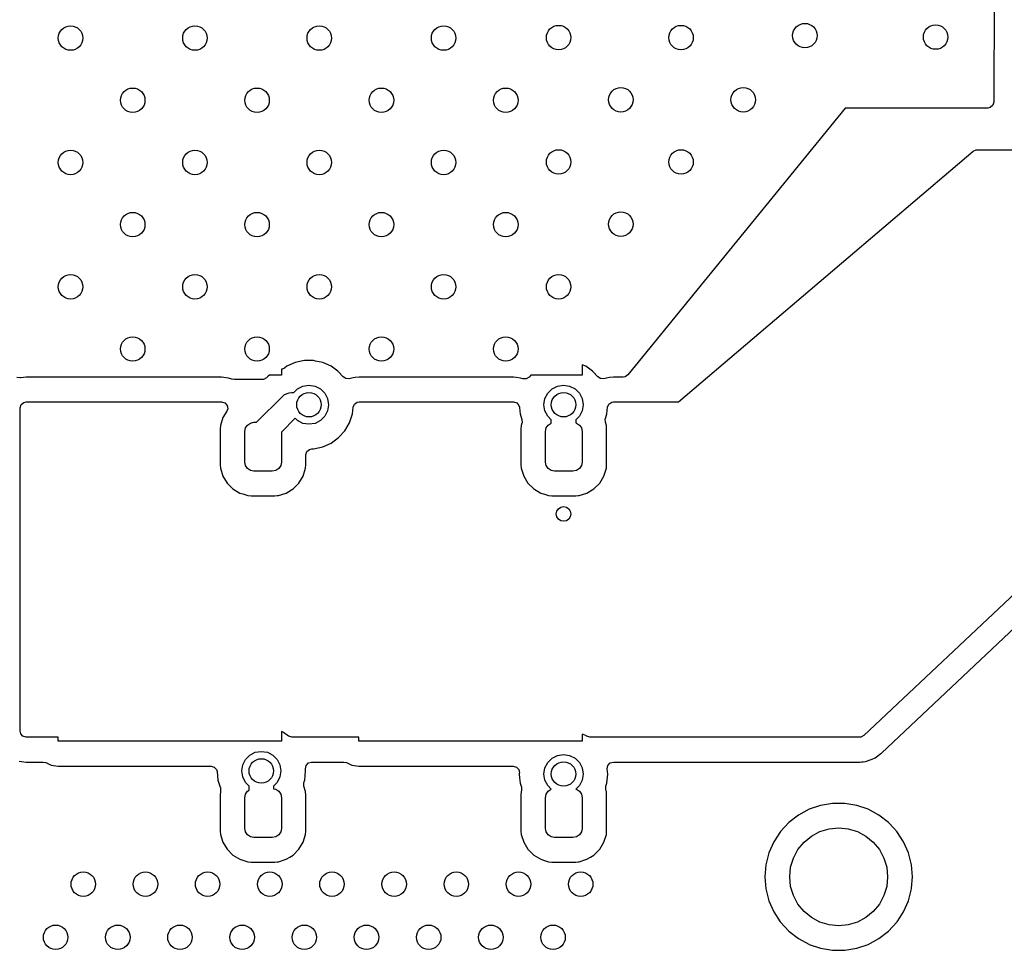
# Model space of a CAD drawing. Extents: x 70 to 224, y -154 to -54.
# Tile 50 of 55: x 180 to 200, y -97 to -78. Entities that reach past the tile are written whole.
import ezdxf

# ---------------------------------------------------------------- set-up
doc = ezdxf.new("R2010")
doc.units = 0
doc.layers.add('BLACK', color=7, linetype='CONTINUOUS')

msp = doc.modelspace()

# ---------------------------------------------------------------- linework, layer by layer
at = {"layer": 'BLACK', "linetype": 'CONTINUOUS'}
for p, q in [((200.279044, -76.065169), (200.270284, -79.876285)), ((197.23, -80), (192.794255, -85.448786)), ((200.146284, -80), (197.23, -80)), ((200.197536, -79.988912), (200.146284, -80)), ((200.250445, -79.943279), (200.197536, -79.988912)), ((200.270284, -79.876285), (200.250445, -79.943279)), ((199.845254, -80.879577), (199.909062, -80.851112)), ((199.909062, -80.851112), (199.92563, -80.85)), ((199.92563, -80.85), (206.256, -80.85)), ((193.83, -86), (199.845254, -80.879577)), ((185.827268, -85.273773), (185.777623, -85.309841)), ((185.82727, -85.273771), (185.827268, -85.273773)), ((186.000192, -85.19678), (185.82727, -85.273771)), ((186.000197, -85.196778), (186.000192, -85.19678)), ((186.152897, -85.164321), (186.000197, -85.196778)), ((186.185354, -85.157423), (186.152897, -85.164321)), ((186.374646, -85.157423), (186.185354, -85.157423)), ((186.414001, -85.165788), (186.374646, -85.157423)), ((186.559802, -85.196778), (186.414001, -85.165788)), ((186.559807, -85.19678), (186.559802, -85.196778)), ((186.732729, -85.273771), (186.559807, -85.19678)), ((186.732734, -85.273774), (186.732729, -85.273771)), ((186.869152, -85.372888), (186.732734, -85.273774)), ((191.932729, -85.273771), (191.86, -85.241389)), ((191.86, -85.241389), (191.86, -85.452923)), ((191.932734, -85.273774), (191.932729, -85.273771)), ((192.069152, -85.372888), (191.932734, -85.273774)), ((185.443656, -85.474974), (185.409024, -85.509606)), ((185.443662, -85.47497), (185.443656, -85.474974)), ((185.476658, -85.452923), (185.443662, -85.47497)), ((185.716823, -85.452923), (185.476658, -85.452923)), ((185.728935, -85.331138), (185.716823, -85.333547)), ((185.716823, -85.333547), (185.716823, -85.452923)), ((185.777623, -85.309841), (185.728935, -85.331138)), ((186.885871, -85.385035), (186.869152, -85.372888)), ((186.98035, -85.489965), (186.885871, -85.385035)), ((190.813001, -85.452923), (190.776322, -85.493659)), ((191.86, -85.452923), (190.813001, -85.452923)), ((192.085871, -85.385035), (192.069152, -85.372888)), ((192.18035, -85.489965), (192.085871, -85.385035)), ((192.794255, -85.448786), (192.736667, -85.488348)), ((180.380354, -85.509574), (180.310662, -85.504587)), ((180.396533, -85.506055), (180.380354, -85.509574)), ((180.396549, -85.506052), (180.396533, -85.506055)), ((180.50399, -85.494501), (180.396549, -85.506052)), ((180.503991, -85.4945), (180.50399, -85.494501)), ((180.504, -85.4945), (180.503991, -85.4945)), ((184.496361, -85.4945), (180.504, -85.4945)), ((184.638777, -85.514976), (184.496361, -85.4945)), ((184.638778, -85.514976), (184.638777, -85.514976)), ((184.638783, -85.514977), (184.638778, -85.514976)), ((184.63879, -85.514978), (184.638783, -85.514977)), ((184.705822, -85.534662), (184.63879, -85.514978)), ((184.706927, -85.535167), (184.705822, -85.534662)), ((184.707522, -85.535296), (184.706927, -85.535167)), ((184.709981, -85.536213), (184.707522, -85.535296)), ((184.710113, -85.535858), (184.709981, -85.536213)), ((184.758538, -85.546373), (184.710113, -85.535858)), ((185.321444, -85.545923), (184.758538, -85.546373)), ((185.3477, -85.54309), (185.321444, -85.545923)), ((185.409024, -85.509606), (185.3477, -85.54309)), ((186.044886, -85.734316), (186.156393, -85.6775)), ((186.156393, -85.6775), (186.28, -85.657923)), ((186.28, -85.657923), (186.403607, -85.6775)), ((186.403607, -85.6775), (186.515114, -85.734316)), ((187.032502, -85.524364), (186.98035, -85.489965)), ((187.102307, -85.527356), (187.032502, -85.524364)), ((187.182298, -85.507546), (187.102307, -85.527356)), ((187.1823, -85.507545), (187.182298, -85.507546)), ((187.182307, -85.507544), (187.1823, -85.507545)), ((187.221746, -85.501105), (187.182307, -85.507544)), ((187.221749, -85.501104), (187.221746, -85.501105)), ((187.22176, -85.501103), (187.221749, -85.501104)), ((187.303194, -85.4945), (187.22176, -85.501103)), ((187.303198, -85.4945), (187.303194, -85.4945)), ((190.456802, -85.4945), (187.303198, -85.4945)), ((190.513768, -85.50269), (190.456802, -85.4945)), ((190.599221, -85.514976), (190.513768, -85.50269)), ((190.649237, -85.529663), (190.599221, -85.514976)), ((190.716835, -85.530307), (190.649237, -85.529663)), ((190.776322, -85.493659), (190.716835, -85.530307)), ((191.244886, -85.734316), (191.356393, -85.6775)), ((191.356393, -85.6775), (191.48, -85.657923)), ((191.48, -85.657923), (191.603607, -85.6775)), ((191.603607, -85.6775), (191.715114, -85.734316)), ((192.232502, -85.524364), (192.18035, -85.489965)), ((192.302307, -85.527356), (192.232502, -85.524364)), ((192.382298, -85.507546), (192.302307, -85.527356)), ((192.3823, -85.507545), (192.382298, -85.507546)), ((192.382307, -85.507544), (192.3823, -85.507545)), ((192.421746, -85.501105), (192.382307, -85.507544)), ((192.421749, -85.501104), (192.421746, -85.501105)), ((192.42176, -85.501103), (192.421749, -85.501104)), ((192.503194, -85.4945), (192.42176, -85.501103)), ((192.698093, -85.4945), (192.503194, -85.4945)), ((192.736667, -85.488348), (192.698093, -85.4945)), ((185.7453, -85.881146), (185.783179, -85.85006)), ((185.783179, -85.85006), (185.783184, -85.850056)), ((185.783184, -85.850056), (185.873304, -85.812727)), ((185.873304, -85.812727), (185.922077, -85.807923)), ((185.922077, -85.807923), (185.971279, -85.807923)), ((185.971279, -85.807923), (186.044886, -85.734316)), ((186.515114, -85.734316), (186.603607, -85.822809)), ((186.603607, -85.822809), (186.660423, -85.934316)), ((191.099577, -85.934316), (191.156393, -85.822809)), ((191.156393, -85.822809), (191.244886, -85.734316)), ((191.715114, -85.734316), (191.803607, -85.822809)), ((191.803607, -85.822809), (191.860423, -85.934316)), ((180.38, -86.124), (180.399685, -86.056961)), ((180.399685, -86.056961), (180.452489, -86.011206)), ((180.452489, -86.011206), (180.504, -86)), ((180.504, -86), (184.496361, -86)), ((184.496361, -86), (184.5634, -86.019685)), ((184.5634, -86.019685), (184.609155, -86.072489)), ((184.609155, -86.072489), (184.619099, -86.141647)), ((185.208773, -86.417673), (185.7453, -85.881146)), ((186.660423, -85.934316), (186.68, -86.057923)), ((186.68, -86.057923), (186.660423, -86.18153)), ((187.179877, -86.111037), (187.206462, -86.046424)), ((187.206462, -86.046424), (187.263759, -86.006439)), ((187.263759, -86.006439), (187.303198, -86)), ((187.303198, -86), (190.456802, -86)), ((190.456802, -86), (190.523841, -86.019685)), ((190.523841, -86.019685), (190.569596, -86.072489)), ((190.569596, -86.072489), (190.580122, -86.111036)), ((191.08, -86.057923), (191.099577, -85.934316)), ((191.099577, -86.18153), (191.08, -86.057923)), ((191.860423, -85.934316), (191.88, -86.057923)), ((191.88, -86.057923), (191.860423, -86.18153)), ((192.379877, -86.111037), (192.406462, -86.046424)), ((192.406462, -86.046424), (192.463759, -86.006439)), ((192.463759, -86.006439), (192.503198, -86)), ((192.503198, -86), (193.83, -86)), ((180.38, -92.726), (180.38, -86.124)), ((184.602478, -86.188149), (184.522328, -86.320733)), ((184.619099, -86.141647), (184.602478, -86.188149)), ((186.660423, -86.18153), (186.603607, -86.293037)), ((187.107179, -86.426207), (187.165674, -86.246179)), ((187.165674, -86.246179), (187.179877, -86.111037)), ((190.580122, -86.111036), (190.588227, -86.188149)), ((190.588227, -86.188149), (190.594326, -86.246179)), ((190.594326, -86.246179), (190.594328, -86.246185)), ((190.594328, -86.246185), (190.630323, -86.356969)), ((191.156393, -86.293037), (191.099577, -86.18153)), ((191.860423, -86.18153), (191.803607, -86.293037)), ((192.334773, -86.341277), (192.365674, -86.246179)), ((192.365674, -86.246179), (192.379877, -86.111037)), ((184.472622, -86.480245), (184.466323, -86.549568)), ((184.522326, -86.320737), (184.472622, -86.480245)), ((184.522328, -86.320733), (184.522326, -86.320737)), ((184.981096, -86.53342), (185.02174, -86.47259)), ((185.02174, -86.47259), (185.08257, -86.431946)), ((185.08257, -86.431946), (185.154323, -86.417673)), ((185.154323, -86.417673), (185.208773, -86.417673)), ((185.998455, -86.335099), (185.716823, -86.616731)), ((186.044886, -86.38153), (185.998455, -86.335099)), ((186.156393, -86.438346), (186.044886, -86.38153)), ((186.28, -86.457923), (186.156393, -86.438346)), ((186.403607, -86.438346), (186.28, -86.457923)), ((186.515114, -86.38153), (186.403607, -86.438346)), ((186.603607, -86.293037), (186.515114, -86.38153)), ((187.012533, -86.590139), (187.107179, -86.426207)), ((190.615799, -86.480247), (190.6095, -86.549568)), ((190.630778, -86.432175), (190.615799, -86.480243)), ((190.615799, -86.480243), (190.615799, -86.480247)), ((190.630323, -86.356969), (190.632318, -86.42681)), ((190.632318, -86.42681), (190.630778, -86.432175)), ((191.124273, -86.53342), (191.164917, -86.47259)), ((191.23, -86.366644), (191.156393, -86.293037)), ((191.164917, -86.47259), (191.225747, -86.431946)), ((191.225747, -86.431946), (191.23, -86.431099)), ((191.23, -86.431099), (191.23, -86.366644)), ((191.803607, -86.293037), (191.73, -86.366644)), ((191.73, -86.366644), (191.73, -86.42911)), ((191.73, -86.42911), (191.744253, -86.431946)), ((191.744253, -86.431946), (191.805083, -86.47259)), ((191.805083, -86.47259), (191.845727, -86.53342)), ((192.333174, -86.346606), (192.334773, -86.341277)), ((192.334326, -86.416467), (192.333174, -86.346606)), ((192.354201, -86.480247), (192.334326, -86.416467)), ((192.354201, -86.480249), (192.354201, -86.480247)), ((192.354202, -86.480253), (192.354201, -86.480249)), ((192.360499, -86.549558), (192.354202, -86.480253)), ((184.466323, -86.549568), (184.466323, -87.285787)), ((184.966823, -86.605173), (184.981096, -86.53342)), ((184.966823, -87.230173), (184.966823, -86.605173)), ((185.716823, -86.616731), (185.716823, -87.230173)), ((186.885871, -86.730811), (187.012533, -86.590139)), ((190.6095, -86.549568), (190.6095, -87.285787)), ((191.11, -86.605173), (191.124273, -86.53342)), ((191.11, -87.230173), (191.11, -86.605173)), ((191.845727, -86.53342), (191.86, -86.605173)), ((191.86, -86.605173), (191.86, -87.230173)), ((192.360499, -86.549566), (192.360499, -86.549558)), ((192.360499, -86.549567), (192.360499, -86.549566)), ((192.3605, -87.28578), (192.360499, -86.549567)), ((186.559803, -86.919067), (186.73273, -86.842074)), ((186.73273, -86.842074), (186.885871, -86.730811)), ((186.217323, -87.082423), (186.237008, -87.015384)), ((186.217323, -87.28578), (186.217323, -87.082423)), ((186.237008, -87.015384), (186.289812, -86.969629)), ((186.289812, -86.969629), (186.341323, -86.958423)), ((186.341323, -86.958423), (186.374644, -86.958423)), ((186.374644, -86.958423), (186.374646, -86.958423)), ((186.374646, -86.958423), (186.559803, -86.919067)), ((184.466323, -87.285787), (184.472621, -87.355096)), ((184.981096, -87.301926), (184.966823, -87.230173)), ((185.716823, -87.230173), (185.70255, -87.301926)), ((186.211024, -87.355099), (186.217323, -87.28578)), ((190.6095, -87.285787), (190.615798, -87.355096)), ((191.124273, -87.301926), (191.11, -87.230173)), ((191.86, -87.230173), (191.845727, -87.301926)), ((192.354201, -87.355099), (192.3605, -87.28578)), ((184.472621, -87.355096), (184.472622, -87.355101)), ((184.472622, -87.355101), (184.522327, -87.51461)), ((185.02174, -87.362756), (184.981096, -87.301926)), ((185.08257, -87.4034), (185.02174, -87.362756)), ((185.154323, -87.417673), (185.08257, -87.4034)), ((185.529323, -87.417673), (185.154323, -87.417673)), ((185.601076, -87.4034), (185.529323, -87.417673)), ((185.661906, -87.362756), (185.601076, -87.4034)), ((185.70255, -87.301926), (185.661906, -87.362756)), ((186.161318, -87.514611), (186.211024, -87.355099)), ((190.615798, -87.355096), (190.615799, -87.355101)), ((190.615799, -87.355101), (190.665504, -87.51461)), ((191.164917, -87.362756), (191.124273, -87.301926)), ((191.225747, -87.4034), (191.164917, -87.362756)), ((191.2975, -87.417673), (191.225747, -87.4034)), ((191.6725, -87.417673), (191.2975, -87.417673)), ((191.744253, -87.4034), (191.6725, -87.417673)), ((191.805083, -87.362756), (191.744253, -87.4034)), ((191.845727, -87.301926), (191.805083, -87.362756)), ((192.304495, -87.514611), (192.354201, -87.355099)), ((184.522327, -87.51461), (184.522328, -87.514612)), ((184.522328, -87.514612), (184.608758, -87.657586)), ((184.608758, -87.657586), (184.608762, -87.657591)), ((184.608762, -87.657591), (184.726904, -87.775733)), ((185.956742, -87.775733), (186.074883, -87.657592)), ((186.074883, -87.657592), (186.161318, -87.514611)), ((190.665504, -87.51461), (190.665505, -87.514612)), ((190.665505, -87.514612), (190.751935, -87.657586)), ((190.751935, -87.657586), (190.751939, -87.657591)), ((190.751939, -87.657591), (190.870081, -87.775733)), ((192.099919, -87.775733), (192.21806, -87.657592)), ((192.21806, -87.657592), (192.304495, -87.514611)), ((184.726904, -87.775733), (184.726909, -87.775737)), ((184.726909, -87.775737), (184.869883, -87.862167)), ((184.869883, -87.862167), (184.869887, -87.862169)), ((184.869887, -87.862169), (184.926309, -87.87975)), ((184.926309, -87.87975), (185.029397, -87.911874)), ((185.654249, -87.911874), (185.813761, -87.862168)), ((185.813761, -87.862168), (185.921008, -87.797335)), ((185.921008, -87.797335), (185.956736, -87.775737)), ((185.956736, -87.775737), (185.956737, -87.775735)), ((185.956737, -87.775735), (185.956742, -87.775733)), ((190.870081, -87.775733), (190.870086, -87.775737)), ((190.870086, -87.775737), (191.01306, -87.862167)), ((191.01306, -87.862167), (191.013064, -87.862169)), ((191.013064, -87.862169), (191.069486, -87.87975)), ((191.069486, -87.87975), (191.172574, -87.911874)), ((191.797426, -87.911874), (191.956938, -87.862168)), ((191.956938, -87.862168), (192.064185, -87.797335)), ((192.064185, -87.797335), (192.099913, -87.775737)), ((192.099913, -87.775737), (192.099914, -87.775735)), ((192.099914, -87.775735), (192.099919, -87.775733)), ((185.029397, -87.911874), (185.098716, -87.918173)), ((185.098716, -87.918173), (185.584929, -87.918172)), ((185.584929, -87.918172), (185.584936, -87.918172)), ((185.584936, -87.918172), (185.633453, -87.913763)), ((185.633453, -87.913763), (185.654249, -87.911874)), ((191.172574, -87.911874), (191.241893, -87.918173)), ((191.241893, -87.918173), (191.728106, -87.918172)), ((191.728106, -87.918172), (191.728113, -87.918172)), ((191.728113, -87.918172), (191.77663, -87.913763)), ((191.77663, -87.913763), (191.797426, -87.911874)), ((202.815603, -87.911874), (197.61621, -92.815848)), ((197.971476, -93.175641), (201.444448, -89.899996)), ((180.391206, -92.777511), (180.38, -92.726)), ((180.436961, -92.830315), (180.391206, -92.777511)), ((180.504, -92.85), (180.436961, -92.830315)), ((181.156823, -92.85), (180.504, -92.85)), ((181.156823, -92.9325), (181.156823, -92.85)), ((185.759113, -92.753348), (185.716823, -92.734518)), ((185.716823, -92.734518), (185.716823, -92.9325)), ((185.759118, -92.753351), (185.759113, -92.753348)), ((185.859548, -92.826318), (185.759118, -92.753351)), ((185.865394, -92.830315), (185.859548, -92.826318)), ((185.932433, -92.85), (185.865394, -92.830315)), ((187.3, -92.85), (185.932433, -92.85)), ((187.3, -92.9325), (187.3, -92.85)), ((191.932729, -92.815848), (191.86, -92.783466)), ((191.86, -92.783466), (191.86, -92.9325)), ((191.947139, -92.826318), (191.932729, -92.815848)), ((191.952986, -92.830315), (191.947139, -92.826318)), ((192.020025, -92.85), (191.952986, -92.830315)), ((197.530749, -92.85), (192.020025, -92.85)), ((197.553554, -92.847885), (197.530749, -92.85)), ((197.61583, -92.816206), (197.553554, -92.847885)), ((197.61621, -92.815848), (197.61583, -92.816206)), ((185.716823, -92.9325), (181.156823, -92.9325)), ((191.86, -92.9325), (187.3, -92.9325)), ((184.925961, -93.413893), (184.982777, -93.302386)), ((184.982777, -93.302386), (185.07127, -93.213893)), ((185.07127, -93.213893), (185.182777, -93.157077)), ((185.182777, -93.157077), (185.306384, -93.1375)), ((185.306384, -93.1375), (185.429991, -93.157077)), ((185.429991, -93.157077), (185.541498, -93.213893)), ((185.541498, -93.213893), (185.629991, -93.302386)), ((185.629991, -93.302386), (185.686807, -93.413893)), ((191.156393, -93.364886), (191.244886, -93.276393)), ((191.244886, -93.276393), (191.356393, -93.219577)), ((191.356393, -93.219577), (191.48, -93.2)), ((191.48, -93.2), (191.603607, -93.219577)), ((191.603607, -93.219577), (191.715114, -93.276393)), ((191.715114, -93.276393), (191.803607, -93.364886)), ((197.646526, -93.344762), (197.782746, -93.298441)), ((197.782746, -93.298441), (197.845022, -93.266762)), ((197.845022, -93.266762), (197.962463, -93.18414)), ((197.962463, -93.18414), (197.96284, -93.183785)), ((197.96284, -93.183785), (197.962865, -93.183812)), ((197.962865, -93.183812), (197.962962, -93.183733)), ((197.962931, -93.1837), (197.971476, -93.175641)), ((197.962962, -93.183733), (197.962931, -93.1837)), ((180.361584, -93.335024), (180.504, -93.3555)), ((180.504, -93.3555), (180.851618, -93.3555)), ((180.851618, -93.3555), (180.903129, -93.366706)), ((180.903129, -93.366706), (181.0144, -93.417522)), ((181.0144, -93.417522), (181.014405, -93.417523)), ((181.014405, -93.417523), (181.014407, -93.417524)), ((181.014407, -93.417524), (181.156823, -93.438)), ((181.156823, -93.438), (184.278816, -93.438)), ((184.278816, -93.438), (184.345855, -93.457685)), ((184.345855, -93.457685), (184.39161, -93.510489)), ((184.39161, -93.510489), (184.402136, -93.549035)), ((184.906384, -93.5375), (184.925961, -93.413893)), ((185.686807, -93.413893), (185.706384, -93.5375)), ((186.20711, -93.492459), (186.21968, -93.423732)), ((186.211844, -93.5375), (186.20711, -93.492459)), ((186.21968, -93.423732), (186.267412, -93.372708)), ((186.267412, -93.372708), (186.330431, -93.3555)), ((186.330431, -93.3555), (186.994795, -93.3555)), ((186.994795, -93.3555), (187.046306, -93.366706)), ((187.046306, -93.366706), (187.157577, -93.417522)), ((187.157577, -93.417522), (187.157582, -93.417523)), ((187.157582, -93.417523), (187.157584, -93.417524)), ((187.157584, -93.417524), (187.3, -93.438)), ((187.3, -93.438), (190.453851, -93.438)), ((190.453851, -93.438), (190.52089, -93.457685)), ((190.52089, -93.457685), (190.566645, -93.510489)), ((190.566645, -93.510489), (190.577171, -93.574959)), ((191.08, -93.6), (191.099577, -93.476393)), ((191.099577, -93.476393), (191.156393, -93.364886)), ((191.803607, -93.364886), (191.860423, -93.476393)), ((191.860423, -93.476393), (191.88, -93.6)), ((192.374157, -93.492459), (192.386727, -93.423732)), ((192.38546, -93.6), (192.374157, -93.492459)), ((192.386727, -93.423732), (192.434459, -93.372708)), ((192.434459, -93.372708), (192.497478, -93.3555)), ((192.497478, -93.3555), (197.530762, -93.3555)), ((197.530762, -93.3555), (197.530764, -93.355499)), ((197.530764, -93.355499), (197.565169, -93.353907)), ((197.565169, -93.353907), (197.577432, -93.35334)), ((197.577432, -93.35334), (197.577442, -93.353339)), ((197.577442, -93.353339), (197.588832, -93.352282)), ((197.588832, -93.352282), (197.600235, -93.351225)), ((197.600235, -93.351225), (197.646526, -93.344762)), ((184.402136, -93.549035), (184.42071, -93.725756)), ((184.925961, -93.661107), (184.906384, -93.5375)), ((184.982777, -93.772614), (184.925961, -93.661107)), ((185.686807, -93.661107), (185.629991, -93.772614)), ((185.706384, -93.5375), (185.686807, -93.661107)), ((186.192058, -93.725756), (186.211844, -93.5375)), ((190.57535, -93.592292), (190.57454, -93.6)), ((190.57454, -93.6), (190.582795, -93.678548)), ((190.577171, -93.574959), (190.57535, -93.592292)), ((190.582795, -93.678548), (190.594326, -93.788256)), ((191.099577, -93.723607), (191.08, -93.6)), ((191.156393, -93.835114), (191.099577, -93.723607)), ((191.860423, -93.723607), (191.803607, -93.835114)), ((191.88, -93.6), (191.860423, -93.723607)), ((192.365674, -93.788256), (192.38546, -93.6)), ((184.42071, -93.725756), (184.420711, -93.725758)), ((184.420711, -93.725758), (184.420711, -93.725759)), ((184.420711, -93.725759), (184.461079, -93.85)), ((184.461079, -93.85), (184.472245, -93.884365)), ((184.472245, -93.884365), (184.47424, -93.954206)), ((185.056384, -93.846221), (184.982777, -93.772614)), ((185.056384, -93.929019), (185.056384, -93.846221)), ((185.629991, -93.772614), (185.556384, -93.846221)), ((185.556384, -93.846221), (185.556384, -93.902632)), ((185.556384, -93.902632), (185.601076, -93.911523)), ((185.601076, -93.911523), (185.661906, -93.952167)), ((186.175096, -93.778364), (186.176702, -93.773015)), ((186.176248, -93.848224), (186.175096, -93.778364)), ((186.176801, -93.85), (186.176248, -93.848224)), ((186.176702, -93.773015), (186.180337, -93.761828)), ((186.211024, -93.959824), (186.176801, -93.85)), ((186.180337, -93.761828), (186.192058, -93.725756)), ((190.594326, -93.788256), (190.614388, -93.85)), ((190.614388, -93.85), (190.620382, -93.868447)), ((190.620382, -93.868447), (190.622377, -93.938288)), ((191.23, -93.908721), (191.156393, -93.835114)), ((191.164917, -93.952167), (191.225747, -93.911523)), ((191.225747, -93.911523), (191.23, -93.910676)), ((191.23, -93.910676), (191.23, -93.908721)), ((191.803607, -93.835114), (191.730027, -93.908693)), ((191.730027, -93.908693), (191.744253, -93.911523)), ((191.744253, -93.911523), (191.805083, -93.952167)), ((192.343115, -93.858089), (192.344722, -93.852737)), ((192.344266, -93.927944), (192.343115, -93.858089)), ((192.344722, -93.852737), (192.345612, -93.85)), ((192.345612, -93.85), (192.346047, -93.84866)), ((192.346047, -93.84866), (192.365674, -93.788256)), ((184.472622, -93.959824), (184.466323, -94.029145)), ((184.466323, -94.029145), (184.466323, -94.765364)), ((184.472623, -93.959818), (184.472622, -93.959824)), ((184.472702, -93.959566), (184.472623, -93.959818)), ((184.47424, -93.954206), (184.472702, -93.959566)), ((184.966823, -94.08475), (184.981096, -94.012997)), ((184.966823, -94.70975), (184.966823, -94.08475)), ((184.981096, -94.012997), (185.02174, -93.952167)), ((185.02174, -93.952167), (185.056384, -93.929019)), ((185.661906, -93.952167), (185.70255, -94.012997)), ((185.70255, -94.012997), (185.716823, -94.08475)), ((185.716823, -94.08475), (185.716823, -94.70975)), ((186.211024, -93.959827), (186.211024, -93.959824)), ((186.211025, -93.95983), (186.211024, -93.959827)), ((186.217322, -94.029135), (186.211025, -93.95983)), ((186.217322, -94.029143), (186.217322, -94.029135)), ((186.217322, -94.029144), (186.217322, -94.029143)), ((186.217323, -94.765357), (186.217322, -94.029144)), ((190.615799, -93.959819), (190.6095, -94.029145)), ((190.6095, -94.029145), (190.6095, -94.765364)), ((190.620837, -93.943653), (190.615799, -93.959819)), ((190.622377, -93.938288), (190.620837, -93.943653)), ((191.11, -94.08475), (191.124273, -94.012997)), ((191.11, -94.70975), (191.11, -94.08475)), ((191.124273, -94.012997), (191.164917, -93.952167)), ((191.805083, -93.952167), (191.845727, -94.012997)), ((191.845727, -94.012997), (191.86, -94.08475)), ((191.86, -94.08475), (191.86, -94.70975)), ((192.354201, -93.959824), (192.344266, -93.927944)), ((192.354201, -93.959829), (192.354201, -93.959824)), ((192.354202, -93.959831), (192.354201, -93.959829)), ((192.360499, -94.029135), (192.354202, -93.959831)), ((192.360499, -94.029143), (192.360499, -94.029135)), ((192.360499, -94.029144), (192.360499, -94.029143)), ((192.3605, -94.765357), (192.360499, -94.029144)), ((196.495188, -94.321172), (196.276493, -94.439524)), ((196.495197, -94.321169), (196.495188, -94.321172)), ((196.730383, -94.240429), (196.495197, -94.321169)), ((196.975665, -94.1995), (196.730383, -94.240429)), ((197.224335, -94.1995), (196.975665, -94.1995)), ((197.469616, -94.240429), (197.224335, -94.1995)), ((197.704802, -94.321169), (197.469616, -94.240429)), ((197.704811, -94.321172), (197.704802, -94.321169)), ((197.923506, -94.439524), (197.704811, -94.321172)), ((196.276493, -94.439524), (196.080257, -94.592261)), ((197.923507, -94.439525), (197.923506, -94.439524)), ((197.923509, -94.439526), (197.923507, -94.439525)), ((198.119744, -94.592262), (197.923509, -94.439526)), ((184.981096, -94.781503), (184.966823, -94.70975)), ((185.716823, -94.70975), (185.70255, -94.781503)), ((191.124273, -94.781503), (191.11, -94.70975)), ((191.86, -94.70975), (191.845727, -94.781503)), ((196.080257, -94.592261), (195.911833, -94.775217)), ((196.717317, -94.77612), (196.90491, -94.719215)), ((196.90491, -94.719215), (197.1, -94.7)), ((197.1, -94.7), (197.29509, -94.719215)), ((197.29509, -94.719215), (197.482683, -94.77612)), ((198.225985, -94.707671), (198.119744, -94.592262)), ((198.288166, -94.775217), (198.225985, -94.707671)), ((184.466323, -94.765364), (184.472621, -94.834673)), ((184.472621, -94.834673), (184.472622, -94.834678)), ((184.472622, -94.834678), (184.522327, -94.994187)), ((185.02174, -94.842333), (184.981096, -94.781503)), ((185.08257, -94.882977), (185.02174, -94.842333)), ((185.154323, -94.89725), (185.08257, -94.882977)), ((185.529323, -94.89725), (185.154323, -94.89725)), ((185.601076, -94.882977), (185.529323, -94.89725)), ((185.661906, -94.842333), (185.601076, -94.882977)), ((185.70255, -94.781503), (185.661906, -94.842333)), ((186.161318, -94.994188), (186.211024, -94.834676)), ((186.211024, -94.834676), (186.217323, -94.765357)), ((190.6095, -94.765364), (190.615798, -94.834673)), ((190.615798, -94.834673), (190.615799, -94.834678)), ((190.615799, -94.834678), (190.665504, -94.994187)), ((191.164917, -94.842333), (191.124273, -94.781503)), ((191.225747, -94.882977), (191.164917, -94.842333)), ((191.2975, -94.89725), (191.225747, -94.882977)), ((191.6725, -94.89725), (191.2975, -94.89725)), ((191.744253, -94.882977), (191.6725, -94.89725)), ((191.805083, -94.842333), (191.744253, -94.882977)), ((191.845727, -94.781503), (191.805083, -94.842333)), ((192.304495, -94.994188), (192.354201, -94.834676)), ((192.354201, -94.834676), (192.3605, -94.765357)), ((195.911833, -94.775217), (195.775826, -94.983393)), ((196.392893, -94.992893), (196.54443, -94.86853)), ((196.54443, -94.86853), (196.717317, -94.77612)), ((197.482683, -94.77612), (197.65557, -94.86853)), ((197.65557, -94.86853), (197.807107, -94.992893)), ((198.424173, -94.983393), (198.288166, -94.775217)), ((184.522327, -94.994187), (184.522328, -94.994189)), ((184.522328, -94.994189), (184.608758, -95.137163)), ((186.074883, -95.137169), (186.161318, -94.994188)), ((190.665504, -94.994187), (190.665505, -94.994189)), ((190.665505, -94.994189), (190.751935, -95.137163)), ((192.21806, -95.137169), (192.304495, -94.994188)), ((195.775826, -94.983393), (195.675936, -95.211118)), ((196.26853, -95.14443), (196.392893, -94.992893)), ((197.807107, -94.992893), (197.93147, -95.14443)), ((198.524063, -95.211118), (198.424173, -94.983393)), ((184.608758, -95.137163), (184.608762, -95.137168)), ((184.608762, -95.137168), (184.726904, -95.25531)), ((184.726904, -95.25531), (184.726909, -95.255314)), ((184.726909, -95.255314), (184.869883, -95.341744)), ((185.813761, -95.341745), (185.887352, -95.297257)), ((185.887352, -95.297257), (185.956736, -95.255314)), ((185.956736, -95.255314), (185.956737, -95.255312)), ((185.956737, -95.255312), (185.956742, -95.25531)), ((185.956742, -95.25531), (186.074883, -95.137169)), ((190.751935, -95.137163), (190.751939, -95.137168)), ((190.751939, -95.137168), (190.870081, -95.25531)), ((190.870081, -95.25531), (190.870086, -95.255314)), ((190.870086, -95.255314), (191.01306, -95.341744)), ((191.956938, -95.341745), (192.030529, -95.297257)), ((192.030529, -95.297257), (192.099913, -95.255314)), ((192.099913, -95.255314), (192.099914, -95.255312)), ((192.099914, -95.255312), (192.099919, -95.25531)), ((192.099919, -95.25531), (192.21806, -95.137169)), ((195.675936, -95.211118), (195.614892, -95.452175)), ((196.119215, -95.50491), (196.17612, -95.317317)), ((196.17612, -95.317317), (196.26853, -95.14443)), ((197.93147, -95.14443), (198.02388, -95.317317)), ((198.02388, -95.317317), (198.080785, -95.50491)), ((198.585107, -95.452175), (198.524063, -95.211118)), ((184.869883, -95.341744), (184.869887, -95.341746)), ((184.869887, -95.341746), (184.926309, -95.359327)), ((184.926309, -95.359327), (185.029397, -95.391451)), ((185.029397, -95.391451), (185.098716, -95.39775)), ((185.098716, -95.39775), (185.584929, -95.397749)), ((185.584929, -95.397749), (185.584936, -95.397749)), ((185.584936, -95.397749), (185.633453, -95.39334)), ((185.633453, -95.39334), (185.654249, -95.391451)), ((185.654249, -95.391451), (185.813761, -95.341745)), ((191.01306, -95.341744), (191.013064, -95.341746)), ((191.013064, -95.341746), (191.069486, -95.359327)), ((191.069486, -95.359327), (191.172574, -95.391451)), ((191.172574, -95.391451), (191.241893, -95.39775)), ((191.241893, -95.39775), (191.728106, -95.397749)), ((191.728106, -95.397749), (191.728113, -95.397749)), ((191.728113, -95.397749), (191.77663, -95.39334)), ((191.77663, -95.39334), (191.797426, -95.391451)), ((191.797426, -95.391451), (191.956938, -95.341745)), ((195.61489, -95.452187), (195.594357, -95.699994)), ((195.614892, -95.452175), (195.61489, -95.452187)), ((196.1, -95.7), (196.119215, -95.50491)), ((198.080785, -95.50491), (198.1, -95.7)), ((198.585109, -95.452187), (198.585107, -95.452175)), ((198.605643, -95.699994), (198.585109, -95.452187)), ((195.594357, -95.699994), (195.594357, -95.700005)), ((195.594357, -95.700005), (195.61489, -95.947812)), ((196.119215, -95.89509), (196.1, -95.7)), ((198.1, -95.7), (198.080785, -95.89509)), ((198.586262, -95.933892), (198.605643, -95.700005)), ((198.605643, -95.700005), (198.605643, -95.699994)), ((196.17612, -96.082683), (196.119215, -95.89509)), ((198.080785, -95.89509), (198.02388, -96.082683)), ((198.585108, -95.947821), (198.586262, -95.933892)), ((195.61489, -95.947812), (195.614892, -95.947824)), ((195.614892, -95.947824), (195.675936, -96.188881)), ((196.26853, -96.25557), (196.17612, -96.082683)), ((198.02388, -96.082683), (197.93147, -96.25557)), ((198.524063, -96.188881), (198.585108, -95.947821)), ((195.675936, -96.188881), (195.775826, -96.416606)), ((196.392893, -96.407107), (196.26853, -96.25557)), ((197.93147, -96.25557), (197.807107, -96.407107)), ((198.424173, -96.416607), (198.524063, -96.188881)), ((195.775826, -96.416606), (195.906582, -96.616744)), ((196.54443, -96.53147), (196.392893, -96.407107)), ((196.717317, -96.62388), (196.54443, -96.53147)), ((197.65557, -96.53147), (197.482683, -96.62388)), ((197.807107, -96.407107), (197.65557, -96.53147)), ((198.293418, -96.616744), (198.35303, -96.5255)), ((198.35303, -96.5255), (198.424173, -96.416607)), ((195.906582, -96.616744), (195.911836, -96.624785)), ((195.911836, -96.624785), (196.080256, -96.807738)), ((196.90491, -96.680785), (196.717317, -96.62388)), ((197.1, -96.7), (196.90491, -96.680785)), ((197.29509, -96.680785), (197.1, -96.7)), ((197.482683, -96.62388), (197.29509, -96.680785)), ((198.119744, -96.807738), (198.288164, -96.624785)), ((198.288164, -96.624785), (198.293418, -96.616744)), ((196.080256, -96.807738), (196.276491, -96.960474)), ((197.923509, -96.960474), (198.119744, -96.807738)), ((196.276491, -96.960474), (196.276493, -96.960475)), ((196.276493, -96.960475), (196.492061, -97.077135)), ((196.492061, -97.077135), (196.49519, -97.078828)), ((196.49519, -97.078828), (196.730386, -97.159571)), ((197.469614, -97.159571), (197.70481, -97.078828)), ((197.70481, -97.078828), (197.923509, -96.960474)), ((196.730386, -97.159571), (196.975665, -97.2005)), ((196.975665, -97.2005), (197.224335, -97.2005)), ((197.224335, -97.2005), (197.469614, -97.159571))]:
    msp.add_line(p, q, dxfattribs=at)
at = {"layer": 'BLACK'}
for centre, radius in [((181.41, -78.57), 0.25), ((183.95, -78.57), 0.25), ((186.49, -78.57), 0.25), ((189.03, -78.57), 0.25), ((191.38, -78.56), 0.25), ((193.88, -78.56), 0.25), ((196.41, -78.52), 0.25), ((199.08, -78.55), 0.25), ((182.68, -79.84), 0.25), ((185.22, -79.84), 0.25), ((187.76, -79.84), 0.25), ((190.3, -79.84), 0.25), ((192.65, -79.83), 0.25), ((195.15, -79.83), 0.25), ((191.38, -81.1), 0.25), ((193.88, -81.1), 0.25), ((181.41, -81.11), 0.25), ((183.95, -81.11), 0.25), ((186.49, -81.11), 0.25), ((189.03, -81.11), 0.25), ((182.68, -82.38), 0.25), ((185.22, -82.38), 0.25), ((187.76, -82.38), 0.25), ((190.3, -82.38), 0.25), ((192.65, -82.37), 0.25), ((181.41, -83.65), 0.25), ((183.95, -83.65), 0.25), ((186.49, -83.65), 0.25), ((189.03, -83.65), 0.25), ((191.38, -83.65), 0.25), ((182.68, -84.92), 0.25), ((185.22, -84.92), 0.25), ((187.76, -84.92), 0.25), ((190.3, -84.92), 0.25), ((186.28, -86.057923), 0.25), ((191.48, -86.057923), 0.25), ((191.48, -88.289577), 0.15), ((185.306384, -93.5375), 0.25), ((191.48, -93.6), 0.25), ((181.67, -95.85), 0.25), ((182.94, -95.85), 0.25), ((184.21, -95.85), 0.25), ((185.48, -95.85), 0.25), ((186.75, -95.85), 0.25), ((188.02, -95.85), 0.25), ((189.29, -95.85), 0.25), ((190.56, -95.85), 0.25), ((191.83, -95.85), 0.25), ((181.105, -96.935), 0.25), ((182.375, -96.935), 0.25), ((183.645, -96.935), 0.25), ((184.915, -96.935), 0.25), ((186.185, -96.935), 0.25), ((187.455, -96.935), 0.25), ((188.725, -96.935), 0.25), ((189.995, -96.935), 0.25), ((191.265, -96.935), 0.25)]:
    msp.add_circle(centre, radius, dxfattribs=at)

doc.saveas('drawing.dxf')
